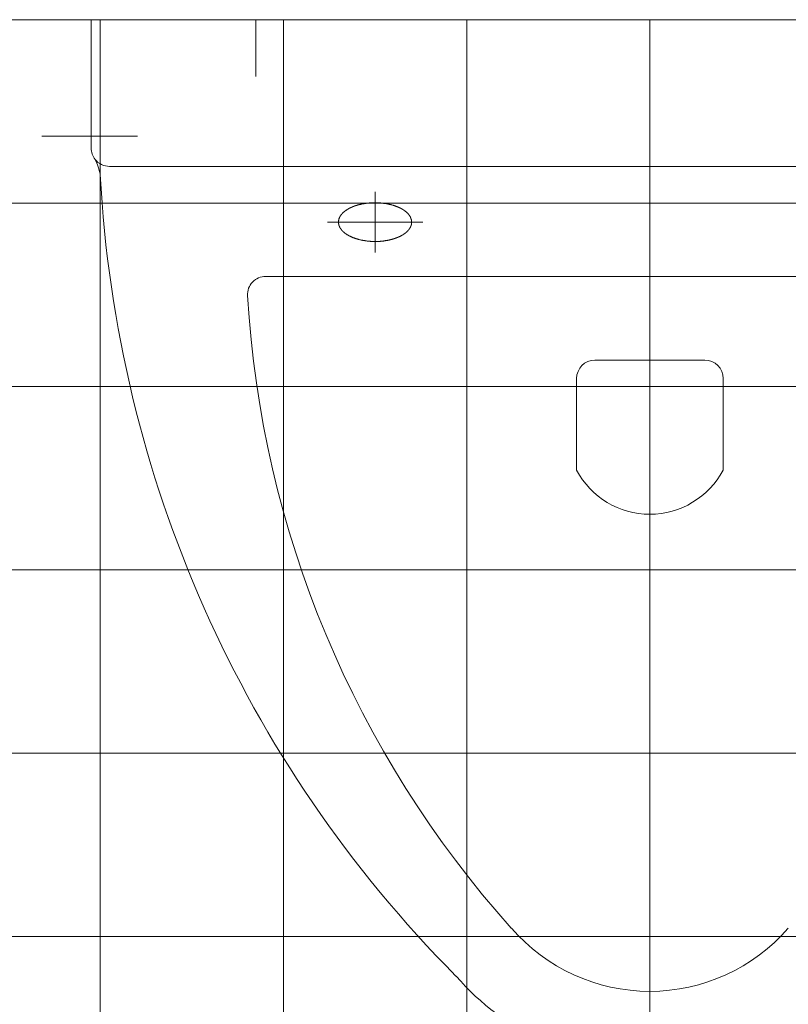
# Model space of a CAD drawing. Extents: x -123 to 337, y 549 to 1143.
# Tile 12 of 26: x -4.91 to 3.48, y 760.12 to 770.86. Entities that reach past the tile are written whole.
import ezdxf

# ---------------------------------------------------------------- set-up
doc = ezdxf.new("R2010")
doc.units = 0
doc.layers.get('0').update_dxf_attribs({"lineweight": 35})
doc.layers.add('D-304 Wandabwicklung Herren', color=7, linetype='Continuous', lineweight=25)

# ---------------------------------------------------------------- blocks, each defined once
blk = doc.blocks.new('Referenz-A07EA4ZJVH', base_point=(-77.297, 601.534))
at = {"layer": 'D-304 Wandabwicklung Herren', "color": 0, "lineweight": 13}
for p, q in [((45.089, 770.859), (-40.031, 770.859)), ((-39.631, 770.859), (43.569, 770.859)), ((8.069, 770.859), (-4.131, 770.859)), ((-4.131, 770.859), (-4.131, 769.459)), ((-4.031, 770.859), (-4.031, 631.808)), ((-2.331, 770.859), (-2.331, 770.239)), ((-2.031, 770.859), (-2.031, 631.808)), ((-0.031, 770.859), (-0.031, 631.808)), ((1.969, 770.859), (1.969, 692.859)), ((-4.669, 769.59), (-3.625, 769.59)), ((-3.931, 769.259), (7.869, 769.259)), ((-1.031, 768.983), (-1.031, 768.319)), ((45.089, 768.859), (-40.031, 768.859)), ((-1.359, 768.772), (-1.361, 768.771)), ((-1.358, 768.773), (-1.359, 768.772)), ((-1.357, 768.774), (-1.358, 768.773)), ((-1.355, 768.775), (-1.357, 768.774)), ((-1.354, 768.776), (-1.355, 768.775)), ((-1.352, 768.777), (-1.354, 768.776)), ((-1.351, 768.778), (-1.352, 768.777)), ((-1.349, 768.779), (-1.351, 768.778)), ((-1.348, 768.78), (-1.349, 768.779)), ((-1.346, 768.781), (-1.348, 768.78)), ((-1.345, 768.782), (-1.346, 768.781)), ((-1.343, 768.783), (-1.345, 768.782)), ((-1.341, 768.785), (-1.343, 768.783)), ((-1.34, 768.786), (-1.341, 768.785)), ((-1.338, 768.787), (-1.34, 768.786)), ((-1.337, 768.788), (-1.338, 768.787)), ((-1.335, 768.789), (-1.337, 768.788)), ((-1.333, 768.79), (-1.335, 768.789)), ((-1.332, 768.791), (-1.333, 768.79)), ((-1.33, 768.792), (-1.332, 768.791)), ((-1.328, 768.793), (-1.33, 768.792)), ((-1.326, 768.794), (-1.328, 768.793)), ((-1.325, 768.795), (-1.326, 768.794)), ((-1.323, 768.796), (-1.325, 768.795)), ((-1.321, 768.797), (-1.323, 768.796)), ((-1.319, 768.798), (-1.321, 768.797)), ((-1.317, 768.799), (-1.319, 768.798)), ((-1.316, 768.8), (-1.317, 768.799)), ((-1.314, 768.801), (-1.316, 768.8)), ((-1.312, 768.802), (-1.314, 768.801)), ((-1.31, 768.803), (-1.312, 768.802)), ((-1.308, 768.804), (-1.31, 768.803)), ((-1.306, 768.805), (-1.308, 768.804)), ((-1.304, 768.806), (-1.306, 768.805)), ((-1.302, 768.807), (-1.304, 768.806)), ((-1.3, 768.808), (-1.302, 768.807)), ((-1.298, 768.809), (-1.3, 768.808)), ((-1.296, 768.81), (-1.298, 768.809)), ((-1.294, 768.811), (-1.296, 768.81)), ((-1.292, 768.811), (-1.294, 768.811)), ((-1.29, 768.812), (-1.292, 768.811)), ((-1.288, 768.813), (-1.29, 768.812)), ((-1.286, 768.814), (-1.288, 768.813)), ((-1.284, 768.815), (-1.286, 768.814)), ((-1.282, 768.816), (-1.284, 768.815)), ((-1.28, 768.817), (-1.282, 768.816)), ((-1.277, 768.818), (-1.28, 768.817)), ((-1.275, 768.819), (-1.277, 768.818)), ((-1.273, 768.82), (-1.275, 768.819)), ((-1.271, 768.821), (-1.273, 768.82)), ((-1.269, 768.821), (-1.271, 768.821)), ((-1.266, 768.822), (-1.269, 768.821)), ((-1.264, 768.823), (-1.266, 768.822)), ((-1.262, 768.824), (-1.264, 768.823)), ((-1.26, 768.825), (-1.262, 768.824)), ((-1.257, 768.826), (-1.26, 768.825)), ((-1.255, 768.827), (-1.257, 768.826)), ((-1.253, 768.827), (-1.255, 768.827)), ((-1.25, 768.828), (-1.253, 768.827)), ((-1.248, 768.829), (-1.25, 768.828)), ((-1.246, 768.83), (-1.248, 768.829)), ((-1.243, 768.831), (-1.246, 768.83)), ((-1.241, 768.831), (-1.243, 768.831)), ((-1.238, 768.832), (-1.241, 768.831)), ((-1.236, 768.833), (-1.238, 768.832)), ((-1.233, 768.834), (-1.236, 768.833)), ((-1.231, 768.834), (-1.233, 768.834)), ((-1.228, 768.835), (-1.231, 768.834)), ((-1.226, 768.836), (-1.228, 768.835)), ((-1.223, 768.837), (-1.226, 768.836)), ((-1.221, 768.838), (-1.223, 768.837)), ((-1.218, 768.838), (-1.221, 768.838)), ((-1.215, 768.839), (-1.218, 768.838)), ((-1.213, 768.84), (-1.215, 768.839)), ((-1.21, 768.84), (-1.213, 768.84)), ((-1.207, 768.841), (-1.21, 768.84)), ((-1.204, 768.842), (-1.207, 768.841)), ((-1.202, 768.842), (-1.204, 768.842)), ((-1.199, 768.843), (-1.202, 768.842)), ((-1.196, 768.844), (-1.199, 768.843)), ((-1.193, 768.845), (-1.196, 768.844)), ((-1.19, 768.845), (-1.193, 768.845)), ((-1.187, 768.846), (-1.19, 768.845)), ((-1.184, 768.847), (-1.187, 768.846)), ((-1.18, 768.847), (-1.184, 768.847)), ((-1.177, 768.848), (-1.18, 768.847)), ((-1.174, 768.849), (-1.177, 768.848)), ((-1.171, 768.849), (-1.174, 768.849)), ((-1.167, 768.85), (-1.171, 768.849)), ((-1.164, 768.85), (-1.167, 768.85)), ((-1.161, 768.851), (-1.164, 768.85)), ((-1.157, 768.852), (-1.161, 768.851)), ((-1.153, 768.852), (-1.157, 768.852)), ((-1.15, 768.853), (-1.153, 768.852)), ((-1.146, 768.854), (-1.15, 768.853)), ((-1.142, 768.854), (-1.146, 768.854)), ((-1.138, 768.855), (-1.142, 768.854)), ((-1.135, 768.855), (-1.138, 768.855)), ((-1.131, 768.856), (-1.135, 768.855)), ((-1.127, 768.856), (-1.131, 768.856)), ((-1.122, 768.857), (-1.127, 768.856)), ((-1.118, 768.857), (-1.122, 768.857)), ((-1.114, 768.858), (-1.118, 768.857)), ((-1.11, 768.858), (-1.114, 768.858)), ((-1.106, 768.859), (-1.11, 768.858)), ((-1.101, 768.859), (-1.106, 768.859)), ((-1.097, 768.86), (-1.101, 768.859)), ((-1.092, 768.86), (-1.097, 768.86)), ((-1.088, 768.861), (-1.092, 768.86)), ((-1.083, 768.861), (-1.088, 768.861)), ((-1.079, 768.861), (-1.083, 768.861)), ((-1.074, 768.862), (-1.079, 768.861)), ((-1.069, 768.862), (-1.074, 768.862)), ((-1.065, 768.862), (-1.069, 768.862)), ((-1.06, 768.862), (-1.065, 768.862)), ((-1.055, 768.863), (-1.06, 768.862)), ((-1.05, 768.863), (-1.055, 768.863)), ((-1.045, 768.863), (-1.05, 768.863)), ((-1.04, 768.863), (-1.045, 768.863)), ((-1.035, 768.863), (-1.04, 768.863)), ((-1.03, 768.863), (-1.035, 768.863)), ((-1.025, 768.863), (-1.03, 768.863)), ((-1.02, 768.863), (-1.025, 768.863)), ((-1.015, 768.863), (-1.02, 768.863)), ((-1.009, 768.862), (-1.015, 768.863)), ((-1.004, 768.862), (-1.009, 768.862)), ((-0.999, 768.862), (-1.004, 768.862)), ((-0.993, 768.862), (-0.999, 768.862)), ((-0.988, 768.861), (-0.993, 768.862)), ((-0.983, 768.861), (-0.988, 768.861)), ((-0.977, 768.86), (-0.983, 768.861)), ((-0.972, 768.86), (-0.977, 768.86)), ((-0.967, 768.859), (-0.972, 768.86)), ((-0.961, 768.859), (-0.967, 768.859)), ((-0.956, 768.858), (-0.961, 768.859)), ((-0.95, 768.858), (-0.956, 768.858)), ((-0.945, 768.857), (-0.95, 768.858)), ((-0.94, 768.857), (-0.945, 768.857)), ((-0.934, 768.856), (-0.94, 768.857)), ((-0.929, 768.855), (-0.934, 768.856)), ((-0.924, 768.854), (-0.929, 768.855)), ((-0.919, 768.854), (-0.924, 768.854)), ((-0.913, 768.853), (-0.919, 768.854)), ((-0.908, 768.852), (-0.913, 768.853)), ((-0.903, 768.851), (-0.908, 768.852)), ((-0.898, 768.85), (-0.903, 768.851)), ((-0.893, 768.849), (-0.898, 768.85)), ((-0.888, 768.848), (-0.893, 768.849)), ((-0.883, 768.847), (-0.888, 768.848)), ((-0.878, 768.846), (-0.883, 768.847)), ((-0.874, 768.845), (-0.878, 768.846)), ((-0.869, 768.844), (-0.874, 768.845)), ((-0.864, 768.843), (-0.869, 768.844)), ((-0.86, 768.842), (-0.864, 768.843)), ((-0.855, 768.841), (-0.86, 768.842)), ((-0.851, 768.84), (-0.855, 768.841)), ((-0.847, 768.838), (-0.851, 768.84)), ((-0.842, 768.837), (-0.847, 768.838)), ((-0.838, 768.836), (-0.842, 768.837)), ((-0.834, 768.835), (-0.838, 768.836)), ((-0.83, 768.834), (-0.834, 768.835)), ((-0.826, 768.832), (-0.83, 768.834)), ((-0.822, 768.831), (-0.826, 768.832)), ((-0.818, 768.83), (-0.822, 768.831)), ((-0.814, 768.828), (-0.818, 768.83)), ((-0.811, 768.827), (-0.814, 768.828)), ((-0.807, 768.826), (-0.811, 768.827)), ((-0.804, 768.825), (-0.807, 768.826)), ((-0.8, 768.823), (-0.804, 768.825)), ((-0.797, 768.822), (-0.8, 768.823)), ((-0.793, 768.821), (-0.797, 768.822)), ((-0.79, 768.819), (-0.793, 768.821)), ((-0.787, 768.818), (-0.79, 768.819)), ((-0.784, 768.817), (-0.787, 768.818)), ((-0.781, 768.815), (-0.784, 768.817)), ((-0.778, 768.814), (-0.781, 768.815)), ((-0.775, 768.813), (-0.778, 768.814)), ((-0.772, 768.811), (-0.775, 768.813)), ((-0.769, 768.81), (-0.772, 768.811)), ((-0.766, 768.809), (-0.769, 768.81)), ((-0.764, 768.808), (-0.766, 768.809)), ((-0.761, 768.806), (-0.764, 768.808)), ((-0.758, 768.805), (-0.761, 768.806)), ((-0.756, 768.804), (-0.758, 768.805)), ((-0.753, 768.803), (-0.756, 768.804)), ((-0.751, 768.802), (-0.753, 768.803)), ((-0.749, 768.8), (-0.751, 768.802)), ((-0.746, 768.799), (-0.749, 768.8)), ((-0.744, 768.798), (-0.746, 768.799)), ((-0.742, 768.797), (-0.744, 768.798)), ((-0.74, 768.796), (-0.742, 768.797)), ((-0.738, 768.795), (-0.74, 768.796)), ((-0.736, 768.793), (-0.738, 768.795)), ((-0.734, 768.792), (-0.736, 768.793)), ((-0.732, 768.791), (-0.734, 768.792)), ((-0.73, 768.79), (-0.732, 768.791)), ((-0.728, 768.789), (-0.73, 768.79)), ((-0.726, 768.788), (-0.728, 768.789)), ((-0.724, 768.786), (-0.726, 768.788)), ((-0.722, 768.785), (-0.724, 768.786)), ((-0.721, 768.784), (-0.722, 768.785)), ((-0.719, 768.783), (-0.721, 768.784)), ((-0.717, 768.782), (-0.719, 768.783)), ((-0.715, 768.781), (-0.717, 768.782)), ((-0.714, 768.779), (-0.715, 768.781)), ((-0.712, 768.778), (-0.714, 768.779)), ((-0.71, 768.777), (-0.712, 768.778)), ((-0.709, 768.776), (-0.71, 768.777)), ((-0.707, 768.775), (-0.709, 768.776)), ((-0.705, 768.773), (-0.707, 768.775)), ((-0.704, 768.772), (-0.705, 768.773)), ((-0.702, 768.771), (-0.704, 768.772)), ((-1.429, 768.667), (-1.43, 768.666)), ((-1.43, 768.666), (-1.43, 768.664)), ((-1.43, 768.664), (-1.43, 768.663)), ((-1.428, 768.672), (-1.429, 768.67)), ((-1.429, 768.67), (-1.429, 768.669)), ((-1.429, 768.669), (-1.429, 768.667)), ((-1.427, 768.677), (-1.428, 768.675)), ((-1.428, 768.675), (-1.428, 768.673)), ((-1.428, 768.673), (-1.428, 768.672)), ((-1.426, 768.682), (-1.427, 768.68)), ((-1.427, 768.68), (-1.427, 768.678)), ((-1.427, 768.678), (-1.427, 768.677)), ((-1.425, 768.685), (-1.426, 768.684)), ((-1.426, 768.684), (-1.426, 768.682)), ((-1.424, 768.689), (-1.425, 768.687)), ((-1.425, 768.687), (-1.425, 768.685)), ((-1.423, 768.692), (-1.424, 768.691)), ((-1.424, 768.691), (-1.424, 768.689)), ((-1.422, 768.694), (-1.423, 768.692)), ((-1.421, 768.697), (-1.422, 768.696)), ((-1.422, 768.696), (-1.422, 768.694)), ((-1.42, 768.699), (-1.421, 768.697)), ((-1.419, 768.702), (-1.42, 768.701)), ((-1.42, 768.701), (-1.42, 768.699)), ((-1.418, 768.704), (-1.419, 768.702)), ((-1.417, 768.706), (-1.418, 768.704)), ((-1.416, 768.709), (-1.417, 768.707)), ((-1.417, 768.707), (-1.417, 768.706)), ((-1.415, 768.71), (-1.416, 768.709)), ((-1.414, 768.712), (-1.415, 768.71)), ((-1.413, 768.713), (-1.414, 768.712)), ((-1.412, 768.715), (-1.413, 768.713)), ((-1.411, 768.716), (-1.412, 768.715)), ((-1.41, 768.718), (-1.411, 768.716)), ((-1.409, 768.719), (-1.41, 768.718)), ((-1.408, 768.721), (-1.409, 768.719)), ((-1.407, 768.722), (-1.408, 768.721)), ((-1.406, 768.724), (-1.407, 768.722)), ((-1.405, 768.725), (-1.406, 768.724)), ((-1.404, 768.727), (-1.405, 768.725)), ((-1.403, 768.728), (-1.404, 768.727)), ((-1.402, 768.729), (-1.403, 768.728)), ((-1.401, 768.731), (-1.402, 768.729)), ((-1.4, 768.732), (-1.401, 768.731)), ((-1.399, 768.733), (-1.4, 768.732)), ((-1.398, 768.735), (-1.399, 768.733)), ((-1.397, 768.736), (-1.398, 768.735)), ((-1.396, 768.737), (-1.397, 768.736)), ((-1.395, 768.739), (-1.396, 768.737)), ((-1.394, 768.74), (-1.395, 768.739)), ((-1.393, 768.741), (-1.394, 768.74)), ((-1.391, 768.742), (-1.393, 768.741)), ((-1.39, 768.744), (-1.391, 768.742)), ((-1.389, 768.745), (-1.39, 768.744)), ((-1.388, 768.746), (-1.389, 768.745)), ((-1.387, 768.747), (-1.388, 768.746)), ((-1.386, 768.748), (-1.387, 768.747)), ((-1.385, 768.75), (-1.386, 768.748)), ((-1.383, 768.751), (-1.385, 768.75)), ((-1.382, 768.752), (-1.383, 768.751)), ((-1.381, 768.753), (-1.382, 768.752)), ((-1.38, 768.754), (-1.381, 768.753)), ((-1.379, 768.755), (-1.38, 768.754)), ((-1.378, 768.757), (-1.379, 768.755)), ((-1.376, 768.758), (-1.378, 768.757)), ((-1.375, 768.759), (-1.376, 768.758)), ((-1.374, 768.76), (-1.375, 768.759)), ((-1.373, 768.761), (-1.374, 768.76)), ((-1.371, 768.762), (-1.373, 768.761)), ((-1.37, 768.763), (-1.371, 768.762)), ((-1.369, 768.764), (-1.37, 768.763)), ((-1.368, 768.765), (-1.369, 768.764)), ((-1.366, 768.767), (-1.368, 768.765)), ((-1.365, 768.768), (-1.366, 768.767)), ((-1.364, 768.769), (-1.365, 768.768)), ((-1.362, 768.77), (-1.364, 768.769)), ((-1.361, 768.771), (-1.362, 768.77)), ((-0.701, 768.77), (-0.702, 768.771)), ((-0.699, 768.768), (-0.701, 768.77)), ((-0.697, 768.767), (-0.699, 768.768)), ((-0.696, 768.766), (-0.697, 768.767)), ((-0.694, 768.764), (-0.696, 768.766)), ((-0.692, 768.763), (-0.694, 768.764)), ((-0.691, 768.762), (-0.692, 768.763)), ((-0.689, 768.76), (-0.691, 768.762)), ((-0.688, 768.759), (-0.689, 768.76)), ((-0.686, 768.758), (-0.688, 768.759)), ((-0.684, 768.756), (-0.686, 768.758)), ((-0.683, 768.755), (-0.684, 768.756)), ((-0.681, 768.753), (-0.683, 768.755)), ((-0.68, 768.752), (-0.681, 768.753)), ((-0.678, 768.751), (-0.68, 768.752)), ((-0.677, 768.749), (-0.678, 768.751)), ((-0.675, 768.748), (-0.677, 768.749)), ((-0.674, 768.746), (-0.675, 768.748)), ((-0.673, 768.745), (-0.674, 768.746)), ((-0.671, 768.743), (-0.673, 768.745)), ((-0.67, 768.742), (-0.671, 768.743)), ((-0.668, 768.74), (-0.67, 768.742)), ((-0.667, 768.739), (-0.668, 768.74)), ((-0.666, 768.737), (-0.667, 768.739)), ((-0.665, 768.736), (-0.666, 768.737)), ((-0.663, 768.734), (-0.665, 768.736)), ((-0.662, 768.732), (-0.663, 768.734)), ((-0.661, 768.731), (-0.662, 768.732)), ((-0.66, 768.729), (-0.661, 768.731)), ((-0.658, 768.728), (-0.66, 768.729)), ((-0.657, 768.726), (-0.658, 768.728)), ((-0.656, 768.725), (-0.657, 768.726)), ((-0.655, 768.723), (-0.656, 768.725)), ((-0.654, 768.721), (-0.655, 768.723)), ((-0.653, 768.72), (-0.654, 768.721)), ((-0.652, 768.718), (-0.653, 768.72)), ((-0.651, 768.717), (-0.652, 768.718)), ((-0.65, 768.715), (-0.651, 768.717)), ((-0.649, 768.713), (-0.65, 768.715)), ((-0.649, 768.712), (-0.649, 768.713)), ((-0.648, 768.71), (-0.649, 768.712)), ((-0.647, 768.709), (-0.648, 768.71)), ((-0.646, 768.707), (-0.647, 768.709)), ((-0.645, 768.705), (-0.646, 768.707)), ((-0.645, 768.704), (-0.645, 768.705)), ((-0.644, 768.702), (-0.645, 768.704)), ((-0.643, 768.701), (-0.644, 768.702)), ((-0.643, 768.699), (-0.643, 768.701)), ((-0.642, 768.697), (-0.643, 768.699)), ((-0.641, 768.696), (-0.642, 768.697)), ((-0.641, 768.694), (-0.641, 768.696)), ((-0.64, 768.693), (-0.641, 768.694)), ((-0.64, 768.691), (-0.64, 768.693)), ((-0.639, 768.689), (-0.64, 768.691)), ((-0.639, 768.688), (-0.639, 768.689)), ((-0.638, 768.686), (-0.639, 768.688)), ((-0.638, 768.685), (-0.638, 768.686)), ((-0.637, 768.683), (-0.638, 768.685)), ((-0.637, 768.682), (-0.637, 768.683)), ((-0.636, 768.68), (-0.637, 768.682)), ((-0.636, 768.679), (-0.636, 768.68)), ((-0.635, 768.677), (-0.636, 768.679)), ((-0.635, 768.675), (-0.635, 768.677)), ((-0.635, 768.674), (-0.635, 768.675)), ((-0.634, 768.672), (-0.635, 768.674)), ((-0.634, 768.671), (-0.634, 768.672)), ((-0.634, 768.669), (-0.634, 768.671)), ((-0.633, 768.668), (-0.634, 768.669)), ((-0.633, 768.666), (-0.633, 768.668)), ((-0.633, 768.665), (-0.633, 768.666)), ((-0.633, 768.664), (-0.633, 768.665)), ((-1.551, 768.651), (-0.511, 768.651)), ((-1.43, 768.66), (-1.431, 768.659)), ((-1.431, 768.659), (-1.431, 768.658)), ((-1.431, 768.658), (-1.431, 768.656)), ((-1.431, 768.656), (-1.431, 768.655)), ((-1.431, 768.655), (-1.431, 768.654)), ((-1.431, 768.654), (-1.431, 768.653)), ((-1.431, 768.653), (-1.431, 768.652)), ((-1.431, 768.652), (-1.431, 768.652)), ((-1.431, 768.652), (-1.431, 768.651)), ((-1.431, 768.651), (-1.431, 768.65)), ((-1.431, 768.65), (-1.431, 768.65)), ((-1.431, 768.65), (-1.431, 768.649)), ((-1.431, 768.649), (-1.431, 768.648)), ((-1.431, 768.648), (-1.431, 768.647)), ((-1.431, 768.647), (-1.431, 768.646)), ((-1.431, 768.646), (-1.431, 768.645)), ((-1.431, 768.645), (-1.431, 768.643)), ((-1.431, 768.643), (-1.43, 768.642)), ((-1.43, 768.663), (-1.43, 768.661)), ((-1.43, 768.661), (-1.43, 768.66)), ((-1.43, 768.642), (-1.43, 768.641)), ((-1.43, 768.641), (-1.43, 768.639)), ((-1.43, 768.639), (-1.43, 768.638)), ((-1.43, 768.638), (-1.43, 768.636)), ((-1.43, 768.636), (-1.429, 768.635)), ((-1.429, 768.635), (-1.429, 768.633)), ((-1.429, 768.633), (-1.429, 768.632)), ((-1.429, 768.632), (-1.428, 768.63)), ((-1.428, 768.63), (-1.428, 768.629)), ((-1.428, 768.629), (-1.428, 768.627)), ((-1.428, 768.627), (-1.427, 768.625)), ((-1.427, 768.625), (-1.427, 768.624)), ((-1.427, 768.624), (-1.426, 768.622)), ((-1.426, 768.622), (-1.426, 768.62)), ((-1.426, 768.62), (-1.426, 768.618)), ((-1.426, 768.618), (-1.425, 768.617)), ((-1.425, 768.617), (-1.425, 768.615)), ((-1.425, 768.615), (-1.424, 768.613)), ((-1.424, 768.613), (-1.423, 768.611)), ((-1.423, 768.611), (-1.423, 768.61)), ((-1.423, 768.61), (-1.422, 768.608)), ((-1.422, 768.608), (-1.421, 768.606)), ((-1.421, 768.606), (-1.421, 768.605)), ((-1.421, 768.605), (-1.42, 768.603)), ((-1.42, 768.603), (-1.419, 768.601)), ((-1.419, 768.601), (-1.419, 768.6)), ((-1.419, 768.6), (-1.418, 768.598)), ((-1.418, 768.598), (-1.417, 768.596)), ((-1.417, 768.596), (-1.416, 768.595)), ((-1.416, 768.595), (-1.415, 768.593)), ((-1.415, 768.593), (-1.415, 768.592)), ((-1.415, 768.592), (-1.414, 768.59)), ((-1.414, 768.59), (-1.413, 768.589)), ((-1.413, 768.589), (-1.412, 768.587)), ((-1.412, 768.587), (-1.411, 768.586)), ((-1.411, 768.586), (-1.41, 768.584)), ((-1.41, 768.584), (-1.409, 768.583)), ((-1.409, 768.583), (-1.408, 768.581)), ((-1.408, 768.581), (-1.407, 768.58)), ((-1.407, 768.58), (-1.406, 768.578)), ((-1.406, 768.578), (-1.405, 768.577)), ((-1.405, 768.577), (-1.404, 768.576)), ((-1.404, 768.576), (-1.403, 768.574)), ((-1.403, 768.574), (-1.402, 768.573)), ((-1.402, 768.573), (-1.401, 768.571)), ((-1.401, 768.571), (-1.4, 768.57)), ((-1.4, 768.57), (-1.399, 768.569)), ((-1.399, 768.569), (-1.398, 768.567)), ((-1.398, 768.567), (-1.397, 768.566)), ((-1.397, 768.566), (-1.396, 768.565)), ((-1.396, 768.565), (-1.395, 768.564)), ((-1.395, 768.564), (-1.394, 768.562)), ((-1.394, 768.562), (-1.393, 768.561)), ((-1.393, 768.561), (-1.391, 768.56)), ((-1.391, 768.56), (-1.39, 768.558)), ((-1.39, 768.558), (-1.389, 768.557)), ((-1.389, 768.557), (-1.388, 768.556)), ((-0.674, 768.556), (-0.673, 768.557)), ((-0.673, 768.557), (-0.672, 768.558)), ((-0.672, 768.558), (-0.671, 768.559)), ((-0.671, 768.559), (-0.67, 768.56)), ((-0.67, 768.56), (-0.669, 768.561)), ((-0.669, 768.561), (-0.668, 768.563)), ((-0.668, 768.563), (-0.667, 768.564)), ((-0.667, 768.564), (-0.666, 768.565)), ((-0.666, 768.565), (-0.665, 768.566)), ((-0.665, 768.567), (-0.664, 768.568)), ((-0.665, 768.566), (-0.665, 768.567)), ((-0.664, 768.568), (-0.663, 768.569)), ((-0.663, 768.569), (-0.662, 768.57)), ((-0.662, 768.57), (-0.661, 768.571)), ((-0.661, 768.571), (-0.66, 768.572)), ((-0.66, 768.572), (-0.659, 768.573)), ((-0.659, 768.574), (-0.658, 768.576)), ((-0.659, 768.573), (-0.659, 768.574)), ((-0.658, 768.576), (-0.657, 768.577)), ((-0.657, 768.577), (-0.656, 768.578)), ((-0.656, 768.579), (-0.655, 768.58)), ((-0.656, 768.578), (-0.656, 768.579)), ((-0.655, 768.58), (-0.654, 768.581)), ((-0.654, 768.581), (-0.653, 768.582)), ((-0.653, 768.583), (-0.652, 768.584)), ((-0.653, 768.582), (-0.653, 768.583)), ((-0.652, 768.584), (-0.651, 768.586)), ((-0.651, 768.587), (-0.65, 768.588)), ((-0.651, 768.586), (-0.651, 768.587)), ((-0.65, 768.588), (-0.649, 768.589)), ((-0.649, 768.59), (-0.648, 768.592)), ((-0.649, 768.589), (-0.649, 768.59)), ((-0.648, 768.592), (-0.647, 768.593)), ((-0.647, 768.594), (-0.646, 768.595)), ((-0.647, 768.593), (-0.647, 768.594)), ((-0.646, 768.595), (-0.645, 768.597)), ((-0.645, 768.598), (-0.644, 768.599)), ((-0.645, 768.597), (-0.645, 768.598)), ((-0.644, 768.599), (-0.643, 768.6)), ((-0.643, 768.602), (-0.642, 768.603)), ((-0.643, 768.6), (-0.643, 768.602)), ((-0.642, 768.604), (-0.641, 768.606)), ((-0.642, 768.603), (-0.642, 768.604)), ((-0.641, 768.607), (-0.64, 768.608)), ((-0.641, 768.606), (-0.641, 768.607)), ((-0.64, 768.608), (-0.639, 768.61)), ((-0.639, 768.611), (-0.638, 768.612)), ((-0.639, 768.61), (-0.639, 768.611)), ((-0.638, 768.614), (-0.637, 768.615)), ((-0.638, 768.612), (-0.638, 768.614)), ((-0.637, 768.617), (-0.636, 768.618)), ((-0.637, 768.615), (-0.637, 768.617)), ((-0.636, 768.621), (-0.635, 768.622)), ((-0.636, 768.619), (-0.636, 768.621)), ((-0.636, 768.618), (-0.636, 768.619)), ((-0.635, 768.623), (-0.634, 768.625)), ((-0.635, 768.622), (-0.635, 768.623)), ((-0.634, 768.628), (-0.633, 768.629)), ((-0.634, 768.626), (-0.634, 768.628)), ((-0.634, 768.625), (-0.634, 768.626)), ((-0.633, 768.662), (-0.633, 768.664)), ((-0.632, 768.661), (-0.633, 768.662)), ((-0.633, 768.635), (-0.632, 768.636)), ((-0.633, 768.633), (-0.633, 768.635)), ((-0.633, 768.632), (-0.633, 768.633)), ((-0.633, 768.631), (-0.633, 768.632)), ((-0.633, 768.629), (-0.633, 768.631)), ((-0.632, 768.659), (-0.632, 768.661)), ((-0.632, 768.658), (-0.632, 768.659)), ((-0.632, 768.656), (-0.632, 768.658)), ((-0.632, 768.655), (-0.632, 768.656)), ((-0.632, 768.653), (-0.632, 768.655)), ((-0.632, 768.652), (-0.632, 768.653)), ((-0.632, 768.651), (-0.632, 768.652)), ((-0.632, 768.649), (-0.632, 768.651)), ((-0.632, 768.648), (-0.632, 768.649)), ((-0.632, 768.646), (-0.632, 768.648)), ((-0.632, 768.645), (-0.632, 768.646)), ((-0.632, 768.643), (-0.632, 768.645)), ((-0.632, 768.642), (-0.632, 768.643)), ((-0.632, 768.641), (-0.632, 768.642)), ((-0.632, 768.639), (-0.632, 768.641)), ((-0.632, 768.638), (-0.632, 768.639)), ((-0.632, 768.636), (-0.632, 768.638)), ((-1.388, 768.556), (-1.387, 768.555)), ((-1.387, 768.555), (-1.386, 768.554)), ((-1.386, 768.554), (-1.385, 768.552)), ((-1.385, 768.552), (-1.383, 768.551)), ((-1.383, 768.551), (-1.382, 768.55)), ((-1.382, 768.55), (-1.381, 768.549)), ((-1.381, 768.549), (-1.38, 768.548)), ((-1.38, 768.548), (-1.379, 768.547)), ((-1.379, 768.547), (-1.378, 768.545)), ((-1.378, 768.545), (-1.376, 768.544)), ((-1.376, 768.544), (-1.375, 768.543)), ((-1.375, 768.543), (-1.374, 768.542)), ((-1.374, 768.542), (-1.373, 768.541)), ((-1.373, 768.541), (-1.371, 768.54)), ((-1.371, 768.54), (-1.37, 768.539)), ((-1.37, 768.539), (-1.369, 768.538)), ((-1.369, 768.538), (-1.368, 768.537)), ((-1.368, 768.537), (-1.366, 768.536)), ((-1.366, 768.536), (-1.365, 768.535)), ((-1.365, 768.535), (-1.364, 768.534)), ((-1.364, 768.534), (-1.362, 768.532)), ((-1.362, 768.532), (-1.361, 768.531)), ((-1.361, 768.531), (-1.359, 768.53)), ((-1.359, 768.53), (-1.358, 768.529)), ((-1.358, 768.529), (-1.357, 768.528)), ((-1.357, 768.528), (-1.355, 768.527)), ((-1.355, 768.527), (-1.354, 768.526)), ((-1.354, 768.526), (-1.352, 768.525)), ((-1.352, 768.525), (-1.351, 768.524)), ((-1.351, 768.524), (-1.349, 768.523)), ((-1.349, 768.523), (-1.348, 768.522)), ((-1.348, 768.522), (-1.346, 768.521)), ((-1.346, 768.521), (-1.344, 768.52)), ((-1.344, 768.52), (-1.343, 768.519)), ((-1.343, 768.519), (-1.341, 768.517)), ((-1.341, 768.517), (-1.339, 768.516)), ((-1.339, 768.516), (-1.338, 768.515)), ((-1.338, 768.515), (-1.336, 768.514)), ((-1.336, 768.514), (-1.334, 768.513)), ((-1.334, 768.513), (-1.332, 768.512)), ((-1.332, 768.512), (-1.33, 768.511)), ((-1.33, 768.511), (-1.328, 768.51)), ((-1.328, 768.51), (-1.326, 768.509)), ((-1.326, 768.509), (-1.324, 768.508)), ((-1.324, 768.508), (-1.322, 768.506)), ((-1.322, 768.506), (-1.32, 768.505)), ((-1.32, 768.505), (-1.318, 768.504)), ((-1.318, 768.504), (-1.316, 768.503)), ((-1.316, 768.503), (-1.314, 768.502)), ((-1.314, 768.502), (-1.311, 768.501)), ((-1.311, 768.501), (-1.309, 768.499)), ((-1.309, 768.499), (-1.306, 768.498)), ((-1.306, 768.498), (-1.304, 768.497)), ((-1.304, 768.497), (-1.301, 768.496)), ((-1.301, 768.496), (-1.299, 768.494)), ((-1.299, 768.494), (-1.296, 768.493)), ((-1.296, 768.493), (-1.293, 768.492)), ((-1.293, 768.492), (-1.29, 768.491)), ((-1.29, 768.491), (-1.288, 768.489)), ((-1.288, 768.489), (-1.285, 768.488)), ((-1.285, 768.488), (-1.282, 768.487)), ((-1.282, 768.487), (-1.279, 768.485)), ((-1.279, 768.485), (-1.275, 768.484)), ((-1.275, 768.484), (-1.272, 768.483)), ((-1.272, 768.483), (-1.269, 768.481)), ((-1.269, 768.481), (-1.266, 768.48)), ((-1.266, 768.48), (-1.262, 768.479)), ((-1.262, 768.479), (-1.259, 768.478)), ((-1.259, 768.478), (-1.255, 768.476)), ((-1.255, 768.476), (-1.251, 768.475)), ((-1.251, 768.475), (-1.248, 768.474)), ((-1.248, 768.474), (-1.244, 768.472)), ((-1.244, 768.472), (-1.24, 768.471)), ((-1.24, 768.471), (-1.236, 768.47)), ((-1.236, 768.47), (-1.232, 768.468)), ((-1.232, 768.468), (-1.228, 768.467)), ((-1.228, 768.467), (-1.224, 768.466)), ((-1.224, 768.466), (-1.22, 768.465)), ((-1.22, 768.465), (-1.216, 768.464)), ((-1.216, 768.464), (-1.211, 768.462)), ((-1.211, 768.462), (-1.207, 768.461)), ((-1.207, 768.461), (-1.203, 768.46)), ((-1.203, 768.46), (-1.198, 768.459)), ((-1.198, 768.459), (-1.193, 768.458)), ((-1.193, 768.458), (-1.189, 768.457)), ((-1.189, 768.457), (-1.184, 768.456)), ((-1.184, 768.456), (-1.179, 768.455)), ((-1.179, 768.455), (-1.174, 768.454)), ((-1.174, 768.454), (-1.169, 768.453)), ((-1.169, 768.453), (-1.164, 768.452)), ((-1.164, 768.452), (-1.159, 768.451)), ((-1.159, 768.451), (-1.154, 768.45)), ((-1.154, 768.45), (-1.149, 768.449)), ((-1.149, 768.449), (-1.144, 768.449)), ((-0.916, 768.449), (-0.913, 768.449)), ((-0.913, 768.449), (-0.909, 768.45)), ((-0.909, 768.45), (-0.905, 768.45)), ((-0.905, 768.45), (-0.902, 768.451)), ((-0.902, 768.451), (-0.898, 768.452)), ((-0.898, 768.452), (-0.895, 768.452)), ((-0.895, 768.452), (-0.892, 768.453)), ((-0.892, 768.453), (-0.888, 768.454)), ((-0.888, 768.454), (-0.885, 768.454)), ((-0.885, 768.454), (-0.882, 768.455)), ((-0.882, 768.455), (-0.879, 768.456)), ((-0.879, 768.456), (-0.876, 768.456)), ((-0.876, 768.456), (-0.873, 768.457)), ((-0.873, 768.457), (-0.87, 768.458)), ((-0.87, 768.458), (-0.867, 768.458)), ((-0.867, 768.458), (-0.864, 768.459)), ((-0.864, 768.459), (-0.861, 768.46)), ((-0.861, 768.46), (-0.858, 768.46)), ((-0.858, 768.46), (-0.855, 768.461)), ((-0.855, 768.461), (-0.852, 768.462)), ((-0.852, 768.462), (-0.85, 768.462)), ((-0.85, 768.462), (-0.847, 768.463)), ((-0.847, 768.463), (-0.844, 768.464)), ((-0.844, 768.464), (-0.842, 768.465)), ((-0.842, 768.465), (-0.839, 768.465)), ((-0.839, 768.465), (-0.836, 768.466)), ((-0.836, 768.466), (-0.834, 768.467)), ((-0.834, 768.467), (-0.831, 768.468)), ((-0.831, 768.468), (-0.829, 768.468)), ((-0.829, 768.468), (-0.827, 768.469)), ((-0.827, 768.469), (-0.824, 768.47)), ((-0.824, 768.47), (-0.822, 768.471)), ((-0.822, 768.471), (-0.819, 768.472)), ((-0.819, 768.472), (-0.817, 768.472)), ((-0.817, 768.472), (-0.814, 768.473)), ((-0.814, 768.473), (-0.812, 768.474)), ((-0.812, 768.474), (-0.81, 768.475)), ((-0.81, 768.475), (-0.807, 768.476)), ((-0.807, 768.476), (-0.805, 768.476)), ((-0.805, 768.476), (-0.803, 768.477)), ((-0.803, 768.477), (-0.8, 768.478)), ((-0.8, 768.478), (-0.798, 768.479)), ((-0.798, 768.479), (-0.796, 768.48)), ((-0.796, 768.48), (-0.794, 768.481)), ((-0.794, 768.481), (-0.792, 768.482)), ((-0.792, 768.482), (-0.789, 768.482)), ((-0.789, 768.482), (-0.787, 768.483)), ((-0.787, 768.483), (-0.785, 768.484)), ((-0.785, 768.484), (-0.783, 768.485)), ((-0.783, 768.485), (-0.781, 768.486)), ((-0.781, 768.486), (-0.779, 768.487)), ((-0.779, 768.487), (-0.776, 768.488)), ((-0.776, 768.488), (-0.774, 768.489)), ((-0.774, 768.489), (-0.772, 768.49)), ((-0.772, 768.49), (-0.77, 768.491)), ((-0.77, 768.491), (-0.768, 768.492)), ((-0.768, 768.492), (-0.766, 768.493)), ((-0.766, 768.493), (-0.764, 768.494)), ((-0.764, 768.494), (-0.762, 768.495)), ((-0.762, 768.495), (-0.76, 768.495)), ((-0.76, 768.495), (-0.758, 768.496)), ((-0.758, 768.496), (-0.756, 768.497)), ((-0.756, 768.497), (-0.754, 768.498)), ((-0.754, 768.498), (-0.752, 768.499)), ((-0.752, 768.499), (-0.75, 768.5)), ((-0.75, 768.5), (-0.749, 768.501)), ((-0.749, 768.501), (-0.747, 768.502)), ((-0.747, 768.502), (-0.745, 768.503)), ((-0.745, 768.503), (-0.743, 768.504)), ((-0.743, 768.504), (-0.741, 768.505)), ((-0.741, 768.505), (-0.739, 768.506)), ((-0.739, 768.506), (-0.738, 768.507)), ((-0.738, 768.507), (-0.736, 768.508)), ((-0.736, 768.508), (-0.734, 768.509)), ((-0.734, 768.509), (-0.732, 768.51)), ((-0.732, 768.51), (-0.731, 768.511)), ((-0.731, 768.511), (-0.729, 768.512)), ((-0.729, 768.512), (-0.727, 768.513)), ((-0.727, 768.513), (-0.726, 768.514)), ((-0.726, 768.514), (-0.724, 768.515)), ((-0.724, 768.515), (-0.722, 768.517)), ((-0.722, 768.517), (-0.721, 768.518)), ((-0.721, 768.518), (-0.719, 768.519)), ((-0.719, 768.519), (-0.718, 768.52)), ((-0.718, 768.52), (-0.716, 768.521)), ((-0.716, 768.521), (-0.715, 768.522)), ((-0.715, 768.522), (-0.713, 768.523)), ((-0.713, 768.523), (-0.712, 768.524)), ((-0.712, 768.524), (-0.71, 768.525)), ((-0.71, 768.525), (-0.709, 768.526)), ((-0.709, 768.526), (-0.707, 768.527)), ((-0.707, 768.527), (-0.706, 768.528)), ((-0.706, 768.528), (-0.704, 768.529)), ((-0.704, 768.529), (-0.703, 768.53)), ((-0.703, 768.53), (-0.701, 768.531)), ((-0.701, 768.531), (-0.7, 768.532)), ((-0.7, 768.532), (-0.699, 768.534)), ((-0.699, 768.534), (-0.697, 768.535)), ((-0.697, 768.535), (-0.696, 768.536)), ((-0.696, 768.536), (-0.695, 768.537)), ((-0.695, 768.537), (-0.693, 768.538)), ((-0.693, 768.538), (-0.692, 768.539)), ((-0.692, 768.539), (-0.691, 768.54)), ((-0.691, 768.54), (-0.69, 768.541)), ((-0.69, 768.541), (-0.689, 768.542)), ((-0.689, 768.542), (-0.687, 768.543)), ((-0.687, 768.543), (-0.686, 768.544)), ((-0.686, 768.544), (-0.685, 768.545)), ((-0.685, 768.545), (-0.684, 768.546)), ((-0.684, 768.546), (-0.683, 768.547)), ((-0.683, 768.547), (-0.682, 768.548)), ((-0.682, 768.548), (-0.68, 768.55)), ((-0.68, 768.55), (-0.679, 768.551)), ((-0.679, 768.551), (-0.678, 768.552)), ((-0.678, 768.552), (-0.677, 768.553)), ((-0.677, 768.553), (-0.676, 768.554)), ((-0.676, 768.554), (-0.675, 768.555)), ((-0.675, 768.555), (-0.674, 768.556)), ((-1.144, 768.449), (-1.138, 768.448)), ((-1.138, 768.448), (-1.133, 768.447)), ((-1.133, 768.447), (-1.128, 768.446)), ((-1.128, 768.446), (-1.123, 768.446)), ((-1.123, 768.446), (-1.117, 768.445)), ((-1.117, 768.445), (-1.112, 768.444)), ((-1.112, 768.444), (-1.107, 768.444)), ((-1.107, 768.444), (-1.101, 768.443)), ((-1.101, 768.443), (-1.096, 768.443)), ((-1.096, 768.443), (-1.09, 768.442)), ((-1.09, 768.442), (-1.085, 768.442)), ((-1.085, 768.442), (-1.08, 768.441)), ((-1.08, 768.441), (-1.074, 768.441)), ((-1.074, 768.441), (-1.069, 768.441)), ((-1.069, 768.441), (-1.064, 768.44)), ((-1.064, 768.44), (-1.058, 768.44)), ((-1.058, 768.44), (-1.053, 768.44)), ((-1.053, 768.44), (-1.048, 768.44)), ((-1.048, 768.44), (-1.043, 768.439)), ((-1.043, 768.439), (-1.037, 768.439)), ((-1.037, 768.439), (-1.032, 768.439)), ((-1.032, 768.439), (-1.027, 768.439)), ((-1.027, 768.439), (-1.022, 768.439)), ((-1.022, 768.439), (-1.017, 768.439)), ((-1.017, 768.439), (-1.012, 768.44)), ((-1.012, 768.44), (-1.007, 768.44)), ((-1.007, 768.44), (-1.003, 768.44)), ((-1.003, 768.44), (-0.998, 768.44)), ((-0.998, 768.44), (-0.993, 768.44)), ((-0.993, 768.44), (-0.988, 768.441)), ((-0.988, 768.441), (-0.984, 768.441)), ((-0.984, 768.441), (-0.979, 768.441)), ((-0.979, 768.441), (-0.974, 768.441)), ((-0.974, 768.441), (-0.97, 768.442)), ((-0.97, 768.442), (-0.966, 768.442)), ((-0.966, 768.442), (-0.961, 768.443)), ((-0.961, 768.443), (-0.957, 768.443)), ((-0.957, 768.443), (-0.953, 768.444)), ((-0.953, 768.444), (-0.948, 768.444)), ((-0.948, 768.444), (-0.944, 768.445)), ((-0.944, 768.445), (-0.94, 768.445)), ((-0.94, 768.445), (-0.936, 768.446)), ((-0.936, 768.446), (-0.932, 768.446)), ((-0.932, 768.446), (-0.928, 768.447)), ((-0.928, 768.447), (-0.924, 768.447)), ((-0.924, 768.447), (-0.92, 768.448)), ((-0.92, 768.448), (-0.916, 768.449)), ((-2.224, 768.059), (6.161, 768.059)), ((1.369, 767.145), (2.569, 767.145)), ((45.089, 766.859), (-40.031, 766.859)), ((1.169, 766.945), (1.169, 765.945)), ((2.769, 766.945), (2.769, 765.945)), ((45.089, 764.859), (-40.031, 764.859)), ((45.089, 762.859), (-40.031, 762.859)), ((45.089, 760.859), (-40.031, 760.859))]:
    blk.add_line(p, q, dxfattribs=at)
for centre, major_axis, end_param in [((-3.931, 769.459), (-0.2, 0), 0.666046), ((-4.625, 769.061), (0.593, 0.109), 0.290265), ((-3.931, 769.459), (-0.157, -0.124), 0.90475), ((9.356, 769.883), (-13.388, -0.712), 0.729777), ((-2.224, 767.859), (0, 0.2), 1.618223), ((8.888, 768.521), (-11.312, -0.671), 0.672447), ((1.369, 766.945), (0, 0.2), 1.570796), ((2.569, 766.945), (0.2, 0), 1.570796), ((1.969, 766.371), (-0.8, -0.426), 2.163914), ((1.969, 762.259), (-1.512, -1.309), 1.713989), ((1.969, 762.259), (-2.116, -1.833), 1.713989)]:
    blk.add_ellipse(centre, major_axis=major_axis, ratio=1, start_param=0, end_param=end_param, dxfattribs=at)

msp = doc.modelspace()

# ---------------------------------------------------------------- block references
at = {"color": 251, "lineweight": 25, "ltscale": 0.25, "true_color": 0x585858}
msp.add_blockref('Referenz-A07EA4ZJVH', (-77.297, 601.534), dxfattribs=at)

doc.saveas('drawing.dxf')
